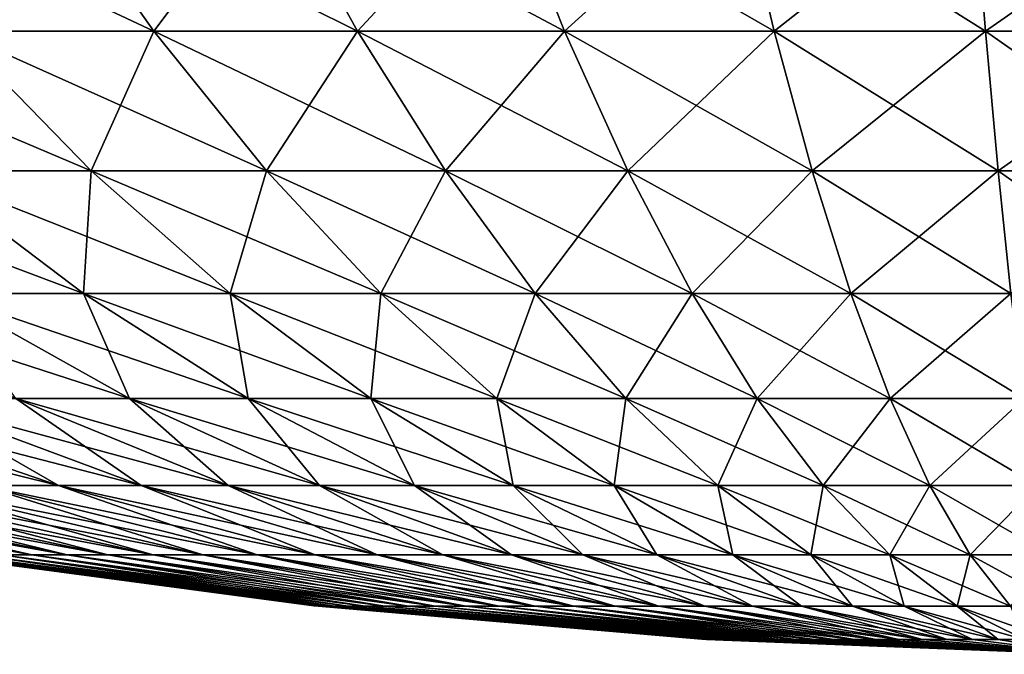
# Model space of a CAD drawing. Header units: millimetres. Extents: x -101 to 102, y -40 to 284.
# Tile 156 of 183: x -14 to -1, y 117 to 125. Entities that reach past the tile are written whole.
import ezdxf

# ---------------------------------------------------------------- set-up
doc = ezdxf.new("R2010")
doc.units = ezdxf.units.MM
doc.header["$LTSCALE"] = 65.185185
doc.layers.add('294', color=7, linetype='CONTINUOUS')
doc.layers.add('296', color=7, linetype='CONTINUOUS')

msp = doc.modelspace()

# ---------------------------------------------------------------- linework, layer by layer
at = {"layer": '294', "linetype": 'Continuous'}
for points in [[(-14.569, 125.232, 36.059), (-12.018, 125.232, 36.988), (-16.284, 127.238, 40.305), (-14.569, 125.232, 36.059)], [(-16.284, 127.238, 40.305), (-12.018, 125.232, 36.988), (-13.433, 127.238, 41.343), (-16.284, 127.238, 40.305)], [(-12.018, 125.232, 36.988), (-9.409, 125.232, 37.736), (-13.433, 127.238, 41.343), (-12.018, 125.232, 36.988)], [(-13.433, 127.238, 41.343), (-9.409, 125.232, 37.736), (-10.516, 127.238, 42.179), (-13.433, 127.238, 41.343)], [(-9.409, 125.232, 37.736), (-6.753, 125.232, 38.3), (-10.516, 127.238, 42.179), (-9.409, 125.232, 37.736)], [(-10.516, 127.238, 42.179), (-6.753, 125.232, 38.3), (-7.549, 127.238, 42.81), (-10.516, 127.238, 42.179)], [(-6.753, 125.232, 38.3), (-4.065, 125.232, 38.678), (-7.549, 127.238, 42.81), (-6.753, 125.232, 38.3)], [(-7.549, 127.238, 42.81), (-4.065, 125.232, 38.678), (-4.544, 127.238, 43.232), (-7.549, 127.238, 42.81)], [(-4.065, 125.232, 38.678), (-1.357, 125.232, 38.867), (-4.544, 127.238, 43.232), (-4.065, 125.232, 38.678)], [(-4.544, 127.238, 43.232), (-1.357, 125.232, 38.867), (-1.517, 127.238, 43.444), (-4.544, 127.238, 43.232)], [(-1.357, 125.232, 38.867), (1.357, 125.232, 38.867), (-1.517, 127.238, 43.444), (-1.357, 125.232, 38.867)], [(-1.517, 127.238, 43.444), (1.357, 125.232, 38.867), (1.517, 127.238, 43.444), (-1.517, 127.238, 43.444)], [(-15.002, 123.442, 30.759), (-12.82, 123.442, 31.731), (-17.049, 125.232, 34.955), (-15.002, 123.442, 30.759)], [(-17.049, 125.232, 34.955), (-12.82, 123.442, 31.731), (-14.569, 125.232, 36.059), (-17.049, 125.232, 34.955)], [(-12.82, 123.442, 31.731), (-10.575, 123.442, 32.548), (-14.569, 125.232, 36.059), (-12.82, 123.442, 31.731)], [(-14.569, 125.232, 36.059), (-10.575, 123.442, 32.548), (-12.018, 125.232, 36.988), (-14.569, 125.232, 36.059)], [(-10.575, 123.442, 32.548), (-8.279, 123.442, 33.206), (-12.018, 125.232, 36.988), (-10.575, 123.442, 32.548)], [(-12.018, 125.232, 36.988), (-8.279, 123.442, 33.206), (-9.409, 125.232, 37.736), (-12.018, 125.232, 36.988)], [(-8.279, 123.442, 33.206), (-5.943, 123.442, 33.703), (-9.409, 125.232, 37.736), (-8.279, 123.442, 33.206)], [(-9.409, 125.232, 37.736), (-5.943, 123.442, 33.703), (-6.753, 125.232, 38.3), (-9.409, 125.232, 37.736)], [(-5.943, 123.442, 33.703), (-3.577, 123.442, 34.035), (-6.753, 125.232, 38.3), (-5.943, 123.442, 33.703)], [(-6.753, 125.232, 38.3), (-3.577, 123.442, 34.035), (-4.065, 125.232, 38.678), (-6.753, 125.232, 38.3)], [(-3.577, 123.442, 34.035), (-1.194, 123.442, 34.202), (-4.065, 125.232, 38.678), (-3.577, 123.442, 34.035)], [(-4.065, 125.232, 38.678), (-1.194, 123.442, 34.202), (-1.357, 125.232, 38.867), (-4.065, 125.232, 38.678)], [(-1.194, 123.442, 34.202), (1.194, 123.442, 34.202), (-1.357, 125.232, 38.867), (-1.194, 123.442, 34.202)], [(-1.357, 125.232, 38.867), (1.194, 123.442, 34.202), (1.357, 125.232, 38.867), (-1.357, 125.232, 38.867)], [(-14.738, 121.873, 25.527), (-12.921, 121.873, 26.493), (-17.111, 123.442, 29.638), (-14.738, 121.873, 25.527)], [(-17.111, 123.442, 29.638), (-12.921, 121.873, 26.493), (-15.002, 123.442, 30.759), (-17.111, 123.442, 29.638)], [(-12.921, 121.873, 26.493), (-11.042, 121.873, 27.33), (-15.002, 123.442, 30.759), (-12.921, 121.873, 26.493)], [(-15.002, 123.442, 30.759), (-11.042, 121.873, 27.33), (-12.82, 123.442, 31.731), (-15.002, 123.442, 30.759)], [(-11.042, 121.873, 27.33), (-9.109, 121.873, 28.033), (-12.82, 123.442, 31.731), (-11.042, 121.873, 27.33)], [(-12.82, 123.442, 31.731), (-9.109, 121.873, 28.033), (-10.575, 123.442, 32.548), (-12.82, 123.442, 31.731)], [(-9.109, 121.873, 28.033), (-7.131, 121.873, 28.6), (-10.575, 123.442, 32.548), (-9.109, 121.873, 28.033)], [(-10.575, 123.442, 32.548), (-7.131, 121.873, 28.6), (-8.279, 123.442, 33.206), (-10.575, 123.442, 32.548)], [(-7.131, 121.873, 28.6), (-5.118, 121.873, 29.028), (-8.279, 123.442, 33.206), (-7.131, 121.873, 28.6)], [(-8.279, 123.442, 33.206), (-5.118, 121.873, 29.028), (-5.943, 123.442, 33.703), (-8.279, 123.442, 33.206)], [(-5.118, 121.873, 29.028), (-3.081, 121.873, 29.315), (-5.943, 123.442, 33.703), (-5.118, 121.873, 29.028)], [(-5.943, 123.442, 33.703), (-3.081, 121.873, 29.315), (-3.577, 123.442, 34.035), (-5.943, 123.442, 33.703)], [(-3.081, 121.873, 29.315), (-1.029, 121.873, 29.458), (-3.577, 123.442, 34.035), (-3.081, 121.873, 29.315)], [(-3.577, 123.442, 34.035), (-1.029, 121.873, 29.458), (-1.194, 123.442, 34.202), (-3.577, 123.442, 34.035)], [(-1.029, 121.873, 29.458), (1.029, 121.873, 29.458), (-1.194, 123.442, 34.202), (-1.029, 121.873, 29.458)], [(-1.194, 123.442, 34.202), (1.029, 121.873, 29.458), (1.194, 123.442, 34.202), (-1.194, 123.442, 34.202)], [(-13.79, 120.527, 20.445), (-12.33, 120.527, 21.357), (-16.483, 121.873, 24.437), (-13.79, 120.527, 20.445)], [(-16.483, 121.873, 24.437), (-12.33, 120.527, 21.357), (-14.738, 121.873, 25.527), (-16.483, 121.873, 24.437)], [(-12.33, 120.527, 21.357), (-10.811, 120.527, 22.165), (-14.738, 121.873, 25.527), (-12.33, 120.527, 21.357)], [(-14.738, 121.873, 25.527), (-10.811, 120.527, 22.165), (-12.921, 121.873, 26.493), (-14.738, 121.873, 25.527)], [(-10.811, 120.527, 22.165), (-9.238, 120.527, 22.865), (-12.921, 121.873, 26.493), (-10.811, 120.527, 22.165)], [(-12.921, 121.873, 26.493), (-9.238, 120.527, 22.865), (-11.042, 121.873, 27.33), (-12.921, 121.873, 26.493)], [(-9.238, 120.527, 22.865), (-7.621, 120.527, 23.454), (-11.042, 121.873, 27.33), (-9.238, 120.527, 22.865)], [(-11.042, 121.873, 27.33), (-7.621, 120.527, 23.454), (-9.109, 121.873, 28.033), (-11.042, 121.873, 27.33)], [(-7.621, 120.527, 23.454), (-5.966, 120.527, 23.928), (-9.109, 121.873, 28.033), (-7.621, 120.527, 23.454)], [(-9.109, 121.873, 28.033), (-5.966, 120.527, 23.928), (-7.131, 121.873, 28.6), (-9.109, 121.873, 28.033)], [(-5.966, 120.527, 23.928), (-4.282, 120.527, 24.286), (-7.131, 121.873, 28.6), (-5.966, 120.527, 23.928)], [(-7.131, 121.873, 28.6), (-4.282, 120.527, 24.286), (-5.118, 121.873, 29.028), (-7.131, 121.873, 28.6)], [(-4.282, 120.527, 24.286), (-2.578, 120.527, 24.526), (-5.118, 121.873, 29.028), (-4.282, 120.527, 24.286)], [(-5.118, 121.873, 29.028), (-2.578, 120.527, 24.526), (-3.081, 121.873, 29.315), (-5.118, 121.873, 29.028)], [(-2.578, 120.527, 24.526), (-0.861, 120.527, 24.646), (-3.081, 121.873, 29.315), (-2.578, 120.527, 24.526)], [(-3.081, 121.873, 29.315), (-0.861, 120.527, 24.646), (-1.029, 121.873, 29.458), (-3.081, 121.873, 29.315)], [(-14.234, 119.409, 13.746), (-13.241, 119.409, 14.705), (-17.74, 120.527, 17.131), (-14.234, 119.409, 13.746)], [(-17.74, 120.527, 17.131), (-13.241, 119.409, 14.705), (-16.501, 120.527, 18.327), (-17.74, 120.527, 17.131)], [(-13.241, 119.409, 14.705), (-12.183, 119.409, 15.593), (-16.501, 120.527, 18.327), (-13.241, 119.409, 14.705)], [(-16.501, 120.527, 18.327), (-12.183, 119.409, 15.593), (-15.183, 120.527, 19.433), (-16.501, 120.527, 18.327)], [(-12.183, 119.409, 15.593), (-11.065, 119.409, 16.405), (-15.183, 120.527, 19.433), (-12.183, 119.409, 15.593)], [(-15.183, 120.527, 19.433), (-11.065, 119.409, 16.405), (-13.79, 120.527, 20.445), (-15.183, 120.527, 19.433)], [(-11.065, 119.409, 16.405), (-9.894, 119.409, 17.137), (-13.79, 120.527, 20.445), (-11.065, 119.409, 16.405)], [(-13.79, 120.527, 20.445), (-9.894, 119.409, 17.137), (-12.33, 120.527, 21.357), (-13.79, 120.527, 20.445)], [(-9.894, 119.409, 17.137), (-8.675, 119.409, 17.785), (-12.33, 120.527, 21.357), (-9.894, 119.409, 17.137)], [(-12.33, 120.527, 21.357), (-8.675, 119.409, 17.785), (-10.811, 120.527, 22.165), (-12.33, 120.527, 21.357)], [(-8.675, 119.409, 17.785), (-7.413, 119.409, 18.347), (-10.811, 120.527, 22.165), (-8.675, 119.409, 17.785)], [(-10.811, 120.527, 22.165), (-7.413, 119.409, 18.347), (-9.238, 120.527, 22.865), (-10.811, 120.527, 22.165)], [(-7.413, 119.409, 18.347), (-6.115, 119.409, 18.82), (-9.238, 120.527, 22.865), (-7.413, 119.409, 18.347)], [(-9.238, 120.527, 22.865), (-6.115, 119.409, 18.82), (-7.621, 120.527, 23.454), (-9.238, 120.527, 22.865)], [(-6.115, 119.409, 18.82), (-4.787, 119.409, 19.2), (-7.621, 120.527, 23.454), (-6.115, 119.409, 18.82)], [(-7.621, 120.527, 23.454), (-4.787, 119.409, 19.2), (-5.966, 120.527, 23.928), (-7.621, 120.527, 23.454)], [(-4.787, 119.409, 19.2), (-3.436, 119.409, 19.488), (-5.966, 120.527, 23.928), (-4.787, 119.409, 19.2)], [(-5.966, 120.527, 23.928), (-3.436, 119.409, 19.488), (-4.282, 120.527, 24.286), (-5.966, 120.527, 23.928)], [(-3.436, 119.409, 19.488), (-2.068, 119.409, 19.68), (-4.282, 120.527, 24.286), (-3.436, 119.409, 19.488)], [(-4.282, 120.527, 24.286), (-2.068, 119.409, 19.68), (-2.578, 120.527, 24.526), (-4.282, 120.527, 24.286)], [(-2.068, 119.409, 19.68), (-0.691, 119.409, 19.776), (-2.578, 120.527, 24.526), (-2.068, 119.409, 19.68)], [(-2.578, 120.527, 24.526), (-0.691, 119.409, 19.776), (-0.861, 120.527, 24.646), (-2.578, 120.527, 24.526)], [(-13.972, 118.52, 5.085), (-13.583, 118.52, 6.048), (-18.595, 119.409, 6.768), (-13.972, 118.52, 5.085)], [(-18.595, 119.409, 6.768), (-13.583, 118.52, 6.048), (-18.077, 119.409, 8.049), (-18.595, 119.409, 6.768)], [(-13.583, 118.52, 6.048), (-13.128, 118.52, 6.98), (-18.077, 119.409, 8.049), (-13.583, 118.52, 6.048)], [(-18.077, 119.409, 8.049), (-13.128, 118.52, 6.98), (-17.472, 119.409, 9.29), (-18.077, 119.409, 8.049)], [(-13.128, 118.52, 6.98), (-12.609, 118.52, 7.879), (-17.472, 119.409, 9.29), (-13.128, 118.52, 6.98)], [(-17.472, 119.409, 9.29), (-12.609, 118.52, 7.879), (-16.781, 119.409, 10.486), (-17.472, 119.409, 9.29)], [(-12.609, 118.52, 7.879), (-12.029, 118.52, 8.739), (-16.781, 119.409, 10.486), (-12.609, 118.52, 7.879)], [(-16.781, 119.409, 10.486), (-12.029, 118.52, 8.739), (-16.009, 119.409, 11.631), (-16.781, 119.409, 10.486)], [(-12.029, 118.52, 8.739), (-11.39, 118.52, 9.557), (-16.009, 119.409, 11.631), (-12.029, 118.52, 8.739)], [(-16.009, 119.409, 11.631), (-11.39, 118.52, 9.557), (-15.159, 119.409, 12.72), (-16.009, 119.409, 11.631)], [(-11.39, 118.52, 9.557), (-10.695, 118.52, 10.328), (-15.159, 119.409, 12.72), (-11.39, 118.52, 9.557)], [(-15.159, 119.409, 12.72), (-10.695, 118.52, 10.328), (-14.234, 119.409, 13.746), (-15.159, 119.409, 12.72)], [(-10.695, 118.52, 10.328), (-9.949, 118.52, 11.049), (-14.234, 119.409, 13.746), (-10.695, 118.52, 10.328)], [(-14.234, 119.409, 13.746), (-9.949, 118.52, 11.049), (-13.241, 119.409, 14.705), (-14.234, 119.409, 13.746)], [(-9.949, 118.52, 11.049), (-9.154, 118.52, 11.716), (-13.241, 119.409, 14.705), (-9.949, 118.52, 11.049)], [(-13.241, 119.409, 14.705), (-9.154, 118.52, 11.716), (-12.183, 119.409, 15.593), (-13.241, 119.409, 14.705)], [(-9.154, 118.52, 11.716), (-8.314, 118.52, 12.326), (-12.183, 119.409, 15.593), (-9.154, 118.52, 11.716)], [(-12.183, 119.409, 15.593), (-8.314, 118.52, 12.326), (-11.065, 119.409, 16.405), (-12.183, 119.409, 15.593)], [(-8.314, 118.52, 12.326), (-7.434, 118.52, 12.876), (-11.065, 119.409, 16.405), (-8.314, 118.52, 12.326)], [(-11.065, 119.409, 16.405), (-7.434, 118.52, 12.876), (-9.894, 119.409, 17.137), (-11.065, 119.409, 16.405)], [(-7.434, 118.52, 12.876), (-6.518, 118.52, 13.364), (-9.894, 119.409, 17.137), (-7.434, 118.52, 12.876)], [(-9.894, 119.409, 17.137), (-6.518, 118.52, 13.364), (-8.675, 119.409, 17.785), (-9.894, 119.409, 17.137)], [(-6.518, 118.52, 13.364), (-5.57, 118.52, 13.786), (-8.675, 119.409, 17.785), (-6.518, 118.52, 13.364)], [(-8.675, 119.409, 17.785), (-5.57, 118.52, 13.786), (-7.413, 119.409, 18.347), (-8.675, 119.409, 17.785)], [(-5.57, 118.52, 13.786), (-4.595, 118.52, 14.141), (-7.413, 119.409, 18.347), (-5.57, 118.52, 13.786)], [(-7.413, 119.409, 18.347), (-4.595, 118.52, 14.141), (-6.115, 119.409, 18.82), (-7.413, 119.409, 18.347)], [(-4.595, 118.52, 14.141), (-3.597, 118.52, 14.427), (-6.115, 119.409, 18.82), (-4.595, 118.52, 14.141)], [(-6.115, 119.409, 18.82), (-3.597, 118.52, 14.427), (-4.787, 119.409, 19.2), (-6.115, 119.409, 18.82)], [(-3.597, 118.52, 14.427), (-2.582, 118.52, 14.642), (-4.787, 119.409, 19.2), (-3.597, 118.52, 14.427)], [(-4.787, 119.409, 19.2), (-2.582, 118.52, 14.642), (-3.436, 119.409, 19.488), (-4.787, 119.409, 19.2)], [(-2.582, 118.52, 14.642), (-1.554, 118.52, 14.787), (-3.436, 119.409, 19.488), (-2.582, 118.52, 14.642)], [(-3.436, 119.409, 19.488), (-1.554, 118.52, 14.787), (-2.068, 119.409, 19.68), (-3.436, 119.409, 19.488)], [(-1.554, 118.52, 14.787), (-0.519, 118.52, 14.859), (-2.068, 119.409, 19.68), (-1.554, 118.52, 14.787)], [(-2.068, 119.409, 19.68), (-0.519, 118.52, 14.859), (-0.691, 119.409, 19.776), (-2.068, 119.409, 19.68)], [(-9.967, 117.868), (-9.888, 117.862, 0.691), (-14.868, 118.52), (-9.967, 117.868)], [(-14.868, 118.52), (-9.888, 117.862, 0.691), (-14.832, 118.52, 1.037), (-14.868, 118.52)], [(-9.888, 117.862, 0.691), (-9.816, 117.862, 1.38), (-14.832, 118.52, 1.037), (-9.888, 117.862, 0.691)], [(-14.832, 118.52, 1.037), (-9.816, 117.862, 1.38), (-14.724, 118.52, 2.069), (-14.832, 118.52, 1.037)], [(-9.816, 117.862, 1.38), (-9.696, 117.862, 2.061), (-14.724, 118.52, 2.069), (-9.816, 117.862, 1.38)], [(-14.724, 118.52, 2.069), (-9.696, 117.862, 2.061), (-14.543, 118.52, 3.091), (-14.724, 118.52, 2.069)], [(-9.696, 117.862, 2.061), (-9.528, 117.862, 2.732), (-14.543, 118.52, 3.091), (-9.696, 117.862, 2.061)], [(-14.543, 118.52, 3.091), (-9.528, 117.862, 2.732), (-14.292, 118.52, 4.098), (-14.543, 118.52, 3.091)], [(-9.528, 117.862, 2.732), (-9.315, 117.862, 3.39), (-14.292, 118.52, 4.098), (-9.528, 117.862, 2.732)], [(-14.292, 118.52, 4.098), (-9.315, 117.862, 3.39), (-13.972, 118.52, 5.085), (-14.292, 118.52, 4.098)], [(-9.315, 117.862, 3.39), (-9.055, 117.862, 4.032), (-13.972, 118.52, 5.085), (-9.315, 117.862, 3.39)], [(-13.972, 118.52, 5.085), (-9.055, 117.862, 4.032), (-13.583, 118.52, 6.048), (-13.972, 118.52, 5.085)], [(-9.055, 117.862, 4.032), (-8.752, 117.862, 4.654), (-13.583, 118.52, 6.048), (-9.055, 117.862, 4.032)], [(-13.583, 118.52, 6.048), (-8.752, 117.862, 4.654), (-13.128, 118.52, 6.98), (-13.583, 118.52, 6.048)], [(-8.752, 117.862, 4.654), (-8.406, 117.862, 5.253), (-13.128, 118.52, 6.98), (-8.752, 117.862, 4.654)], [(-13.128, 118.52, 6.98), (-8.406, 117.862, 5.253), (-12.609, 118.52, 7.879), (-13.128, 118.52, 6.98)], [(-8.406, 117.862, 5.253), (-8.019, 117.862, 5.826), (-12.609, 118.52, 7.879), (-8.406, 117.862, 5.253)], [(-12.609, 118.52, 7.879), (-8.019, 117.862, 5.826), (-12.029, 118.52, 8.739), (-12.609, 118.52, 7.879)], [(-8.019, 117.862, 5.826), (-7.593, 117.862, 6.372), (-12.029, 118.52, 8.739), (-8.019, 117.862, 5.826)], [(-12.029, 118.52, 8.739), (-7.593, 117.862, 6.372), (-11.39, 118.52, 9.557), (-12.029, 118.52, 8.739)], [(-7.593, 117.862, 6.372), (-7.13, 117.862, 6.886), (-11.39, 118.52, 9.557), (-7.593, 117.862, 6.372)], [(-11.39, 118.52, 9.557), (-7.13, 117.862, 6.886), (-10.695, 118.52, 10.328), (-11.39, 118.52, 9.557)], [(-7.13, 117.862, 6.886), (-6.633, 117.862, 7.366), (-10.695, 118.52, 10.328), (-7.13, 117.862, 6.886)], [(-10.695, 118.52, 10.328), (-6.633, 117.862, 7.366), (-9.949, 118.52, 11.049), (-10.695, 118.52, 10.328)], [(-6.633, 117.862, 7.366), (-6.103, 117.862, 7.811), (-9.949, 118.52, 11.049), (-6.633, 117.862, 7.366)], [(-9.949, 118.52, 11.049), (-6.103, 117.862, 7.811), (-9.154, 118.52, 11.716), (-9.949, 118.52, 11.049)], [(-6.103, 117.862, 7.811), (-5.543, 117.862, 8.218), (-9.154, 118.52, 11.716), (-6.103, 117.862, 7.811)], [(-9.154, 118.52, 11.716), (-5.543, 117.862, 8.218), (-8.314, 118.52, 12.326), (-9.154, 118.52, 11.716)], [(-5.543, 117.862, 8.218), (-4.956, 117.862, 8.584), (-8.314, 118.52, 12.326), (-5.543, 117.862, 8.218)], [(-8.314, 118.52, 12.326), (-4.956, 117.862, 8.584), (-7.434, 118.52, 12.876), (-8.314, 118.52, 12.326)], [(-4.956, 117.862, 8.584), (-4.345, 117.862, 8.909), (-7.434, 118.52, 12.876), (-4.956, 117.862, 8.584)], [(-7.434, 118.52, 12.876), (-4.345, 117.862, 8.909), (-6.518, 118.52, 13.364), (-7.434, 118.52, 12.876)], [(-4.345, 117.862, 8.909), (-3.713, 117.862, 9.191), (-6.518, 118.52, 13.364), (-4.345, 117.862, 8.909)], [(-6.518, 118.52, 13.364), (-3.713, 117.862, 9.191), (-5.57, 118.52, 13.786), (-6.518, 118.52, 13.364)], [(-3.713, 117.862, 9.191), (-3.063, 117.862, 9.427), (-5.57, 118.52, 13.786), (-3.713, 117.862, 9.191)], [(-5.57, 118.52, 13.786), (-3.063, 117.862, 9.427), (-4.595, 118.52, 14.141), (-5.57, 118.52, 13.786)], [(-3.063, 117.862, 9.427), (-2.398, 117.862, 9.618), (-4.595, 118.52, 14.141), (-3.063, 117.862, 9.427)], [(-4.595, 118.52, 14.141), (-2.398, 117.862, 9.618), (-3.597, 118.52, 14.427), (-4.595, 118.52, 14.141)], [(-2.398, 117.862, 9.618), (-1.721, 117.862, 9.762), (-3.597, 118.52, 14.427), (-2.398, 117.862, 9.618)], [(-3.597, 118.52, 14.427), (-1.721, 117.862, 9.762), (-2.582, 118.52, 14.642), (-3.597, 118.52, 14.427)], [(-1.721, 117.862, 9.762), (-1.036, 117.862, 9.858), (-2.582, 118.52, 14.642), (-1.721, 117.862, 9.762)], [(-2.582, 118.52, 14.642), (-1.036, 117.862, 9.858), (-1.554, 118.52, 14.787), (-2.582, 118.52, 14.642)], [(-1.036, 117.862, 9.858), (-0.346, 117.862, 9.906), (-1.554, 118.52, 14.787), (-1.036, 117.862, 9.858)], [(-1.554, 118.52, 14.787), (-0.346, 117.862, 9.906), (-0.519, 118.52, 14.859), (-1.554, 118.52, 14.787)], [(-9.912, 117.862), (-9.888, 117.862, 0.691), (-9.967, 117.868), (-9.912, 117.862)], [(-4.991, 117.441), (-4.919, 117.437, 0.344), (-9.912, 117.862), (-4.991, 117.441)], [(-9.912, 117.862), (-4.919, 117.437, 0.344), (-9.888, 117.862, 0.691), (-9.912, 117.862)], [(-4.919, 117.437, 0.344), (-4.883, 117.437, 0.686), (-9.888, 117.862, 0.691), (-4.919, 117.437, 0.344)], [(-9.888, 117.862, 0.691), (-4.883, 117.437, 0.686), (-9.816, 117.862, 1.38), (-9.888, 117.862, 0.691)], [(-4.883, 117.437, 0.686), (-4.823, 117.437, 1.025), (-9.816, 117.862, 1.38), (-4.883, 117.437, 0.686)], [(-9.816, 117.862, 1.38), (-4.823, 117.437, 1.025), (-9.696, 117.862, 2.061), (-9.816, 117.862, 1.38)], [(-4.823, 117.437, 1.025), (-4.74, 117.437, 1.359), (-9.696, 117.862, 2.061), (-4.823, 117.437, 1.025)], [(-9.696, 117.862, 2.061), (-4.74, 117.437, 1.359), (-9.528, 117.862, 2.732), (-9.696, 117.862, 2.061)], [(-4.74, 117.437, 1.359), (-4.634, 117.437, 1.686), (-9.528, 117.862, 2.732), (-4.74, 117.437, 1.359)], [(-9.528, 117.862, 2.732), (-4.634, 117.437, 1.686), (-9.315, 117.862, 3.39), (-9.528, 117.862, 2.732)], [(-4.634, 117.437, 1.686), (-4.505, 117.437, 2.006), (-9.315, 117.862, 3.39), (-4.634, 117.437, 1.686)], [(-9.315, 117.862, 3.39), (-4.505, 117.437, 2.006), (-9.055, 117.862, 4.032), (-9.315, 117.862, 3.39)], [(-4.505, 117.437, 2.006), (-4.354, 117.437, 2.315), (-9.055, 117.862, 4.032), (-4.505, 117.437, 2.006)], [(-9.055, 117.862, 4.032), (-4.354, 117.437, 2.315), (-8.752, 117.862, 4.654), (-9.055, 117.862, 4.032)], [(-4.354, 117.437, 2.315), (-4.182, 117.437, 2.613), (-8.752, 117.862, 4.654), (-4.354, 117.437, 2.315)], [(-8.752, 117.862, 4.654), (-4.182, 117.437, 2.613), (-8.406, 117.862, 5.253), (-8.752, 117.862, 4.654)], [(-4.182, 117.437, 2.613), (-3.989, 117.437, 2.898), (-8.406, 117.862, 5.253), (-4.182, 117.437, 2.613)], [(-8.406, 117.862, 5.253), (-3.989, 117.437, 2.898), (-8.019, 117.862, 5.826), (-8.406, 117.862, 5.253)], [(-3.989, 117.437, 2.898), (-3.777, 117.437, 3.17), (-8.019, 117.862, 5.826), (-3.989, 117.437, 2.898)], [(-8.019, 117.862, 5.826), (-3.777, 117.437, 3.17), (-7.593, 117.862, 6.372), (-8.019, 117.862, 5.826)], [(-3.777, 117.437, 3.17), (-3.547, 117.437, 3.425), (-7.593, 117.862, 6.372), (-3.777, 117.437, 3.17)], [(-7.593, 117.862, 6.372), (-3.547, 117.437, 3.425), (-7.13, 117.862, 6.886), (-7.593, 117.862, 6.372)], [(-3.547, 117.437, 3.425), (-3.299, 117.437, 3.664), (-7.13, 117.862, 6.886), (-3.547, 117.437, 3.425)], [(-7.13, 117.862, 6.886), (-3.299, 117.437, 3.664), (-6.633, 117.862, 7.366), (-7.13, 117.862, 6.886)], [(-3.299, 117.437, 3.664), (-3.036, 117.437, 3.886), (-6.633, 117.862, 7.366), (-3.299, 117.437, 3.664)], [(-6.633, 117.862, 7.366), (-3.036, 117.437, 3.886), (-6.103, 117.862, 7.811), (-6.633, 117.862, 7.366)], [(-3.036, 117.437, 3.886), (-2.757, 117.437, 4.088), (-6.103, 117.862, 7.811), (-3.036, 117.437, 3.886)], [(-6.103, 117.862, 7.811), (-2.757, 117.437, 4.088), (-5.543, 117.862, 8.218), (-6.103, 117.862, 7.811)], [(-2.757, 117.437, 4.088), (-2.465, 117.437, 4.27), (-5.543, 117.862, 8.218), (-2.757, 117.437, 4.088)], [(-5.543, 117.862, 8.218), (-2.465, 117.437, 4.27), (-4.956, 117.862, 8.584), (-5.543, 117.862, 8.218)], [(-2.465, 117.437, 4.27), (-2.162, 117.437, 4.432), (-4.956, 117.862, 8.584), (-2.465, 117.437, 4.27)], [(-4.956, 117.862, 8.584), (-2.162, 117.437, 4.432), (-4.345, 117.862, 8.909), (-4.956, 117.862, 8.584)], [(-2.162, 117.437, 4.432), (-1.847, 117.437, 4.572), (-4.345, 117.862, 8.909), (-2.162, 117.437, 4.432)], [(-4.345, 117.862, 8.909), (-1.847, 117.437, 4.572), (-3.713, 117.862, 9.191), (-4.345, 117.862, 8.909)], [(-1.847, 117.437, 4.572), (-1.524, 117.437, 4.69), (-3.713, 117.862, 9.191), (-1.847, 117.437, 4.572)], [(-3.713, 117.862, 9.191), (-1.524, 117.437, 4.69), (-3.063, 117.862, 9.427), (-3.713, 117.862, 9.191)], [(-1.524, 117.437, 4.69), (-1.193, 117.437, 4.784), (-3.063, 117.862, 9.427), (-1.524, 117.437, 4.69)], [(-3.063, 117.862, 9.427), (-1.193, 117.437, 4.784), (-2.398, 117.862, 9.618), (-3.063, 117.862, 9.427)], [(-1.193, 117.437, 4.784), (-0.856, 117.437, 4.856), (-2.398, 117.862, 9.618), (-1.193, 117.437, 4.784)], [(-2.398, 117.862, 9.618), (-0.856, 117.437, 4.856), (-1.721, 117.862, 9.762), (-2.398, 117.862, 9.618)], [(-0.856, 117.437, 4.856), (-0.515, 117.437, 4.904), (-1.721, 117.862, 9.762), (-0.856, 117.437, 4.856)], [(-1.721, 117.862, 9.762), (-0.515, 117.437, 4.904), (-1.036, 117.862, 9.858), (-1.721, 117.862, 9.762)], [(-4.931, 117.437), (-4.919, 117.437, 0.344), (-4.991, 117.441), (-4.931, 117.437)], [(-4.931, 117.437), (0, 117.246), (-4.919, 117.437, 0.344), (-4.931, 117.437)], [(-4.919, 117.437, 0.344), (0, 117.246), (-4.883, 117.437, 0.686), (-4.919, 117.437, 0.344)], [(-4.883, 117.437, 0.686), (0, 117.246), (-4.823, 117.437, 1.025), (-4.883, 117.437, 0.686)], [(-4.823, 117.437, 1.025), (0, 117.246), (-4.74, 117.437, 1.359), (-4.823, 117.437, 1.025)], [(-4.74, 117.437, 1.359), (0, 117.246), (-4.634, 117.437, 1.686), (-4.74, 117.437, 1.359)], [(-4.634, 117.437, 1.686), (0, 117.246), (-4.505, 117.437, 2.006), (-4.634, 117.437, 1.686)], [(-4.505, 117.437, 2.006), (0, 117.246), (-4.354, 117.437, 2.315), (-4.505, 117.437, 2.006)], [(-4.354, 117.437, 2.315), (0, 117.246), (-4.182, 117.437, 2.613), (-4.354, 117.437, 2.315)], [(-4.182, 117.437, 2.613), (0, 117.246), (-3.989, 117.437, 2.898), (-4.182, 117.437, 2.613)], [(-3.989, 117.437, 2.898), (0, 117.246), (-3.777, 117.437, 3.17), (-3.989, 117.437, 2.898)], [(-3.777, 117.437, 3.17), (0, 117.246), (-3.547, 117.437, 3.425), (-3.777, 117.437, 3.17)], [(-3.547, 117.437, 3.425), (0, 117.246), (-3.299, 117.437, 3.664), (-3.547, 117.437, 3.425)], [(-3.299, 117.437, 3.664), (0, 117.246), (-3.036, 117.437, 3.886), (-3.299, 117.437, 3.664)], [(-3.036, 117.437, 3.886), (0, 117.246), (-2.757, 117.437, 4.088), (-3.036, 117.437, 3.886)], [(-2.757, 117.437, 4.088), (0, 117.246), (-2.465, 117.437, 4.27), (-2.757, 117.437, 4.088)], [(-2.465, 117.437, 4.27), (0, 117.246), (-2.162, 117.437, 4.432), (-2.465, 117.437, 4.27)], [(-2.162, 117.437, 4.432), (0, 117.246), (-1.847, 117.437, 4.572), (-2.162, 117.437, 4.432)], [(-1.847, 117.437, 4.572), (0, 117.246), (-1.524, 117.437, 4.69), (-1.847, 117.437, 4.572)], [(-1.524, 117.437, 4.69), (0, 117.246), (-1.193, 117.437, 4.784), (-1.524, 117.437, 4.69)], [(-1.193, 117.437, 4.784), (0, 117.246), (-0.856, 117.437, 4.856), (-1.193, 117.437, 4.784)]]:
    msp.add_3dface(points, dxfattribs=at)
at = {"layer": '296', "linetype": 'Continuous'}
for points in [[(-13.433, 127.238, -41.343), (-14.569, 125.232, -36.059), (-16.284, 127.238, -40.305), (-13.433, 127.238, -41.343)], [(-12.018, 125.232, -36.988), (-14.569, 125.232, -36.059), (-13.433, 127.238, -41.343), (-12.018, 125.232, -36.988)], [(-10.516, 127.238, -42.179), (-12.018, 125.232, -36.988), (-13.433, 127.238, -41.343), (-10.516, 127.238, -42.179)], [(-9.409, 125.232, -37.736), (-12.018, 125.232, -36.988), (-10.516, 127.238, -42.179), (-9.409, 125.232, -37.736)], [(-7.549, 127.238, -42.81), (-9.409, 125.232, -37.736), (-10.516, 127.238, -42.179), (-7.549, 127.238, -42.81)], [(-6.753, 125.232, -38.3), (-9.409, 125.232, -37.736), (-7.549, 127.238, -42.81), (-6.753, 125.232, -38.3)], [(-4.544, 127.238, -43.232), (-6.753, 125.232, -38.3), (-7.549, 127.238, -42.81), (-4.544, 127.238, -43.232)], [(-4.065, 125.232, -38.678), (-6.753, 125.232, -38.3), (-4.544, 127.238, -43.232), (-4.065, 125.232, -38.678)], [(-1.517, 127.238, -43.444), (-4.065, 125.232, -38.678), (-4.544, 127.238, -43.232), (-1.517, 127.238, -43.444)], [(-1.357, 125.232, -38.867), (-4.065, 125.232, -38.678), (-1.517, 127.238, -43.444), (-1.357, 125.232, -38.867)], [(1.517, 127.238, -43.444), (-1.357, 125.232, -38.867), (-1.517, 127.238, -43.444), (1.517, 127.238, -43.444)], [(1.357, 125.232, -38.867), (-1.357, 125.232, -38.867), (1.517, 127.238, -43.444), (1.357, 125.232, -38.867)], [(-12.82, 123.442, -31.731), (-15.002, 123.442, -30.759), (-14.569, 125.232, -36.059), (-12.82, 123.442, -31.731)], [(-12.018, 125.232, -36.988), (-12.82, 123.442, -31.731), (-14.569, 125.232, -36.059), (-12.018, 125.232, -36.988)], [(-10.575, 123.442, -32.548), (-12.82, 123.442, -31.731), (-12.018, 125.232, -36.988), (-10.575, 123.442, -32.548)], [(-9.409, 125.232, -37.736), (-10.575, 123.442, -32.548), (-12.018, 125.232, -36.988), (-9.409, 125.232, -37.736)], [(-8.279, 123.442, -33.206), (-10.575, 123.442, -32.548), (-9.409, 125.232, -37.736), (-8.279, 123.442, -33.206)], [(-6.753, 125.232, -38.3), (-8.279, 123.442, -33.206), (-9.409, 125.232, -37.736), (-6.753, 125.232, -38.3)], [(-5.943, 123.442, -33.703), (-8.279, 123.442, -33.206), (-6.753, 125.232, -38.3), (-5.943, 123.442, -33.703)], [(-4.065, 125.232, -38.678), (-5.943, 123.442, -33.703), (-6.753, 125.232, -38.3), (-4.065, 125.232, -38.678)], [(-3.577, 123.442, -34.035), (-5.943, 123.442, -33.703), (-4.065, 125.232, -38.678), (-3.577, 123.442, -34.035)], [(-1.357, 125.232, -38.867), (-3.577, 123.442, -34.035), (-4.065, 125.232, -38.678), (-1.357, 125.232, -38.867)], [(-1.194, 123.442, -34.202), (-3.577, 123.442, -34.035), (-1.357, 125.232, -38.867), (-1.194, 123.442, -34.202)], [(1.357, 125.232, -38.867), (-1.194, 123.442, -34.202), (-1.357, 125.232, -38.867), (1.357, 125.232, -38.867)], [(1.194, 123.442, -34.202), (-1.194, 123.442, -34.202), (1.357, 125.232, -38.867), (1.194, 123.442, -34.202)], [(-12.921, 121.873, -26.493), (-14.738, 121.873, -25.527), (-15.002, 123.442, -30.759), (-12.921, 121.873, -26.493)], [(-12.82, 123.442, -31.731), (-12.921, 121.873, -26.493), (-15.002, 123.442, -30.759), (-12.82, 123.442, -31.731)], [(-11.042, 121.873, -27.33), (-12.921, 121.873, -26.493), (-12.82, 123.442, -31.731), (-11.042, 121.873, -27.33)], [(-10.575, 123.442, -32.548), (-11.042, 121.873, -27.33), (-12.82, 123.442, -31.731), (-10.575, 123.442, -32.548)], [(-9.109, 121.873, -28.033), (-11.042, 121.873, -27.33), (-10.575, 123.442, -32.548), (-9.109, 121.873, -28.033)], [(-8.279, 123.442, -33.206), (-9.109, 121.873, -28.033), (-10.575, 123.442, -32.548), (-8.279, 123.442, -33.206)], [(-7.131, 121.873, -28.6), (-9.109, 121.873, -28.033), (-8.279, 123.442, -33.206), (-7.131, 121.873, -28.6)], [(-5.943, 123.442, -33.703), (-7.131, 121.873, -28.6), (-8.279, 123.442, -33.206), (-5.943, 123.442, -33.703)], [(-5.118, 121.873, -29.028), (-7.131, 121.873, -28.6), (-5.943, 123.442, -33.703), (-5.118, 121.873, -29.028)], [(-3.577, 123.442, -34.035), (-5.118, 121.873, -29.028), (-5.943, 123.442, -33.703), (-3.577, 123.442, -34.035)], [(-3.081, 121.873, -29.315), (-5.118, 121.873, -29.028), (-3.577, 123.442, -34.035), (-3.081, 121.873, -29.315)], [(-1.194, 123.442, -34.202), (-3.081, 121.873, -29.315), (-3.577, 123.442, -34.035), (-1.194, 123.442, -34.202)], [(-1.029, 121.873, -29.458), (-3.081, 121.873, -29.315), (-1.194, 123.442, -34.202), (-1.029, 121.873, -29.458)], [(1.194, 123.442, -34.202), (-1.029, 121.873, -29.458), (-1.194, 123.442, -34.202), (1.194, 123.442, -34.202)], [(-12.33, 120.527, -21.357), (-13.79, 120.527, -20.445), (-14.738, 121.873, -25.527), (-12.33, 120.527, -21.357)], [(-12.921, 121.873, -26.493), (-12.33, 120.527, -21.357), (-14.738, 121.873, -25.527), (-12.921, 121.873, -26.493)], [(-10.811, 120.527, -22.165), (-12.33, 120.527, -21.357), (-12.921, 121.873, -26.493), (-10.811, 120.527, -22.165)], [(-11.042, 121.873, -27.33), (-10.811, 120.527, -22.165), (-12.921, 121.873, -26.493), (-11.042, 121.873, -27.33)], [(-9.238, 120.527, -22.865), (-10.811, 120.527, -22.165), (-11.042, 121.873, -27.33), (-9.238, 120.527, -22.865)], [(-9.109, 121.873, -28.033), (-9.238, 120.527, -22.865), (-11.042, 121.873, -27.33), (-9.109, 121.873, -28.033)], [(-7.621, 120.527, -23.454), (-9.238, 120.527, -22.865), (-9.109, 121.873, -28.033), (-7.621, 120.527, -23.454)], [(-7.131, 121.873, -28.6), (-7.621, 120.527, -23.454), (-9.109, 121.873, -28.033), (-7.131, 121.873, -28.6)], [(-5.966, 120.527, -23.928), (-7.621, 120.527, -23.454), (-7.131, 121.873, -28.6), (-5.966, 120.527, -23.928)], [(-5.118, 121.873, -29.028), (-5.966, 120.527, -23.928), (-7.131, 121.873, -28.6), (-5.118, 121.873, -29.028)], [(-4.282, 120.527, -24.286), (-5.966, 120.527, -23.928), (-5.118, 121.873, -29.028), (-4.282, 120.527, -24.286)], [(-3.081, 121.873, -29.315), (-4.282, 120.527, -24.286), (-5.118, 121.873, -29.028), (-3.081, 121.873, -29.315)], [(-2.578, 120.527, -24.526), (-4.282, 120.527, -24.286), (-3.081, 121.873, -29.315), (-2.578, 120.527, -24.526)], [(-1.029, 121.873, -29.458), (-2.578, 120.527, -24.526), (-3.081, 121.873, -29.315), (-1.029, 121.873, -29.458)], [(-0.861, 120.527, -24.646), (-2.578, 120.527, -24.526), (-1.029, 121.873, -29.458), (-0.861, 120.527, -24.646)], [(-13.241, 119.409, -14.705), (-14.234, 119.409, -13.746), (-16.501, 120.527, -18.327), (-13.241, 119.409, -14.705)], [(-15.183, 120.527, -19.433), (-13.241, 119.409, -14.705), (-16.501, 120.527, -18.327), (-15.183, 120.527, -19.433)], [(-12.183, 119.409, -15.593), (-13.241, 119.409, -14.705), (-15.183, 120.527, -19.433), (-12.183, 119.409, -15.593)], [(-13.79, 120.527, -20.445), (-12.183, 119.409, -15.593), (-15.183, 120.527, -19.433), (-13.79, 120.527, -20.445)], [(-11.065, 119.409, -16.405), (-12.183, 119.409, -15.593), (-13.79, 120.527, -20.445), (-11.065, 119.409, -16.405)], [(-12.33, 120.527, -21.357), (-11.065, 119.409, -16.405), (-13.79, 120.527, -20.445), (-12.33, 120.527, -21.357)], [(-9.894, 119.409, -17.137), (-11.065, 119.409, -16.405), (-12.33, 120.527, -21.357), (-9.894, 119.409, -17.137)], [(-10.811, 120.527, -22.165), (-9.894, 119.409, -17.137), (-12.33, 120.527, -21.357), (-10.811, 120.527, -22.165)], [(-8.675, 119.409, -17.785), (-9.894, 119.409, -17.137), (-10.811, 120.527, -22.165), (-8.675, 119.409, -17.785)], [(-9.238, 120.527, -22.865), (-8.675, 119.409, -17.785), (-10.811, 120.527, -22.165), (-9.238, 120.527, -22.865)], [(-7.413, 119.409, -18.347), (-8.675, 119.409, -17.785), (-9.238, 120.527, -22.865), (-7.413, 119.409, -18.347)], [(-7.621, 120.527, -23.454), (-7.413, 119.409, -18.347), (-9.238, 120.527, -22.865), (-7.621, 120.527, -23.454)], [(-6.115, 119.409, -18.82), (-7.413, 119.409, -18.347), (-7.621, 120.527, -23.454), (-6.115, 119.409, -18.82)], [(-5.966, 120.527, -23.928), (-6.115, 119.409, -18.82), (-7.621, 120.527, -23.454), (-5.966, 120.527, -23.928)], [(-4.787, 119.409, -19.2), (-6.115, 119.409, -18.82), (-5.966, 120.527, -23.928), (-4.787, 119.409, -19.2)], [(-4.282, 120.527, -24.286), (-4.787, 119.409, -19.2), (-5.966, 120.527, -23.928), (-4.282, 120.527, -24.286)], [(-3.436, 119.409, -19.488), (-4.787, 119.409, -19.2), (-4.282, 120.527, -24.286), (-3.436, 119.409, -19.488)], [(-2.578, 120.527, -24.526), (-3.436, 119.409, -19.488), (-4.282, 120.527, -24.286), (-2.578, 120.527, -24.526)], [(-2.068, 119.409, -19.68), (-3.436, 119.409, -19.488), (-2.578, 120.527, -24.526), (-2.068, 119.409, -19.68)], [(-0.861, 120.527, -24.646), (-2.068, 119.409, -19.68), (-2.578, 120.527, -24.526), (-0.861, 120.527, -24.646)], [(-0.691, 119.409, -19.776), (-2.068, 119.409, -19.68), (-0.861, 120.527, -24.646), (-0.691, 119.409, -19.776)], [(-13.583, 118.52, -6.048), (-13.972, 118.52, -5.085), (-18.077, 119.409, -8.049), (-13.583, 118.52, -6.048)], [(-17.472, 119.409, -9.29), (-13.583, 118.52, -6.048), (-18.077, 119.409, -8.049), (-17.472, 119.409, -9.29)], [(-13.128, 118.52, -6.98), (-13.583, 118.52, -6.048), (-17.472, 119.409, -9.29), (-13.128, 118.52, -6.98)], [(-16.781, 119.409, -10.486), (-13.128, 118.52, -6.98), (-17.472, 119.409, -9.29), (-16.781, 119.409, -10.486)], [(-12.609, 118.52, -7.879), (-13.128, 118.52, -6.98), (-16.781, 119.409, -10.486), (-12.609, 118.52, -7.879)], [(-16.009, 119.409, -11.631), (-12.609, 118.52, -7.879), (-16.781, 119.409, -10.486), (-16.009, 119.409, -11.631)], [(-12.029, 118.52, -8.739), (-12.609, 118.52, -7.879), (-16.009, 119.409, -11.631), (-12.029, 118.52, -8.739)], [(-15.159, 119.409, -12.72), (-12.029, 118.52, -8.739), (-16.009, 119.409, -11.631), (-15.159, 119.409, -12.72)], [(-11.39, 118.52, -9.557), (-12.029, 118.52, -8.739), (-15.159, 119.409, -12.72), (-11.39, 118.52, -9.557)], [(-14.234, 119.409, -13.746), (-11.39, 118.52, -9.557), (-15.159, 119.409, -12.72), (-14.234, 119.409, -13.746)], [(-10.695, 118.52, -10.328), (-11.39, 118.52, -9.557), (-14.234, 119.409, -13.746), (-10.695, 118.52, -10.328)], [(-13.241, 119.409, -14.705), (-10.695, 118.52, -10.328), (-14.234, 119.409, -13.746), (-13.241, 119.409, -14.705)], [(-9.949, 118.52, -11.049), (-10.695, 118.52, -10.328), (-13.241, 119.409, -14.705), (-9.949, 118.52, -11.049)], [(-12.183, 119.409, -15.593), (-9.949, 118.52, -11.049), (-13.241, 119.409, -14.705), (-12.183, 119.409, -15.593)], [(-9.154, 118.52, -11.716), (-9.949, 118.52, -11.049), (-12.183, 119.409, -15.593), (-9.154, 118.52, -11.716)], [(-11.065, 119.409, -16.405), (-9.154, 118.52, -11.716), (-12.183, 119.409, -15.593), (-11.065, 119.409, -16.405)], [(-8.314, 118.52, -12.326), (-9.154, 118.52, -11.716), (-11.065, 119.409, -16.405), (-8.314, 118.52, -12.326)], [(-9.894, 119.409, -17.137), (-8.314, 118.52, -12.326), (-11.065, 119.409, -16.405), (-9.894, 119.409, -17.137)], [(-7.434, 118.52, -12.876), (-8.314, 118.52, -12.326), (-9.894, 119.409, -17.137), (-7.434, 118.52, -12.876)], [(-8.675, 119.409, -17.785), (-7.434, 118.52, -12.876), (-9.894, 119.409, -17.137), (-8.675, 119.409, -17.785)], [(-6.518, 118.52, -13.364), (-7.434, 118.52, -12.876), (-8.675, 119.409, -17.785), (-6.518, 118.52, -13.364)], [(-7.413, 119.409, -18.347), (-6.518, 118.52, -13.364), (-8.675, 119.409, -17.785), (-7.413, 119.409, -18.347)], [(-5.57, 118.52, -13.786), (-6.518, 118.52, -13.364), (-7.413, 119.409, -18.347), (-5.57, 118.52, -13.786)], [(-6.115, 119.409, -18.82), (-5.57, 118.52, -13.786), (-7.413, 119.409, -18.347), (-6.115, 119.409, -18.82)], [(-4.595, 118.52, -14.141), (-5.57, 118.52, -13.786), (-6.115, 119.409, -18.82), (-4.595, 118.52, -14.141)], [(-4.787, 119.409, -19.2), (-4.595, 118.52, -14.141), (-6.115, 119.409, -18.82), (-4.787, 119.409, -19.2)], [(-3.597, 118.52, -14.427), (-4.595, 118.52, -14.141), (-4.787, 119.409, -19.2), (-3.597, 118.52, -14.427)], [(-3.436, 119.409, -19.488), (-3.597, 118.52, -14.427), (-4.787, 119.409, -19.2), (-3.436, 119.409, -19.488)], [(-2.582, 118.52, -14.642), (-3.597, 118.52, -14.427), (-3.436, 119.409, -19.488), (-2.582, 118.52, -14.642)], [(-2.068, 119.409, -19.68), (-2.582, 118.52, -14.642), (-3.436, 119.409, -19.488), (-2.068, 119.409, -19.68)], [(-1.554, 118.52, -14.787), (-2.582, 118.52, -14.642), (-2.068, 119.409, -19.68), (-1.554, 118.52, -14.787)], [(-0.691, 119.409, -19.776), (-1.554, 118.52, -14.787), (-2.068, 119.409, -19.68), (-0.691, 119.409, -19.776)], [(-0.519, 118.52, -14.859), (-1.554, 118.52, -14.787), (-0.691, 119.409, -19.776), (-0.519, 118.52, -14.859)], [(-9.967, 117.868), (-14.868, 118.52), (-14.832, 118.52, -1.037), (-9.967, 117.868)], [(-9.912, 117.862), (-9.967, 117.868), (-14.832, 118.52, -1.037), (-9.912, 117.862)], [(-9.888, 117.862, -0.691), (-9.912, 117.862), (-14.832, 118.52, -1.037), (-9.888, 117.862, -0.691)], [(-14.724, 118.52, -2.069), (-9.888, 117.862, -0.691), (-14.832, 118.52, -1.037), (-14.724, 118.52, -2.069)], [(-9.816, 117.862, -1.38), (-9.888, 117.862, -0.691), (-14.724, 118.52, -2.069), (-9.816, 117.862, -1.38)], [(-14.543, 118.52, -3.091), (-9.816, 117.862, -1.38), (-14.724, 118.52, -2.069), (-14.543, 118.52, -3.091)], [(-9.696, 117.862, -2.061), (-9.816, 117.862, -1.38), (-14.543, 118.52, -3.091), (-9.696, 117.862, -2.061)], [(-14.292, 118.52, -4.098), (-9.696, 117.862, -2.061), (-14.543, 118.52, -3.091), (-14.292, 118.52, -4.098)], [(-9.528, 117.862, -2.732), (-9.696, 117.862, -2.061), (-14.292, 118.52, -4.098), (-9.528, 117.862, -2.732)], [(-13.972, 118.52, -5.085), (-9.528, 117.862, -2.732), (-14.292, 118.52, -4.098), (-13.972, 118.52, -5.085)], [(-9.315, 117.862, -3.39), (-9.528, 117.862, -2.732), (-13.972, 118.52, -5.085), (-9.315, 117.862, -3.39)], [(-13.583, 118.52, -6.048), (-9.315, 117.862, -3.39), (-13.972, 118.52, -5.085), (-13.583, 118.52, -6.048)], [(-9.055, 117.862, -4.032), (-9.315, 117.862, -3.39), (-13.583, 118.52, -6.048), (-9.055, 117.862, -4.032)], [(-13.128, 118.52, -6.98), (-9.055, 117.862, -4.032), (-13.583, 118.52, -6.048), (-13.128, 118.52, -6.98)], [(-8.752, 117.862, -4.654), (-9.055, 117.862, -4.032), (-13.128, 118.52, -6.98), (-8.752, 117.862, -4.654)], [(-12.609, 118.52, -7.879), (-8.752, 117.862, -4.654), (-13.128, 118.52, -6.98), (-12.609, 118.52, -7.879)], [(-8.406, 117.862, -5.253), (-8.752, 117.862, -4.654), (-12.609, 118.52, -7.879), (-8.406, 117.862, -5.253)], [(-12.029, 118.52, -8.739), (-8.406, 117.862, -5.253), (-12.609, 118.52, -7.879), (-12.029, 118.52, -8.739)], [(-8.019, 117.862, -5.826), (-8.406, 117.862, -5.253), (-12.029, 118.52, -8.739), (-8.019, 117.862, -5.826)], [(-11.39, 118.52, -9.557), (-8.019, 117.862, -5.826), (-12.029, 118.52, -8.739), (-11.39, 118.52, -9.557)], [(-7.593, 117.862, -6.372), (-8.019, 117.862, -5.826), (-11.39, 118.52, -9.557), (-7.593, 117.862, -6.372)], [(-10.695, 118.52, -10.328), (-7.593, 117.862, -6.372), (-11.39, 118.52, -9.557), (-10.695, 118.52, -10.328)], [(-7.13, 117.862, -6.886), (-7.593, 117.862, -6.372), (-10.695, 118.52, -10.328), (-7.13, 117.862, -6.886)], [(-9.949, 118.52, -11.049), (-7.13, 117.862, -6.886), (-10.695, 118.52, -10.328), (-9.949, 118.52, -11.049)], [(-6.633, 117.862, -7.366), (-7.13, 117.862, -6.886), (-9.949, 118.52, -11.049), (-6.633, 117.862, -7.366)], [(-9.154, 118.52, -11.716), (-6.633, 117.862, -7.366), (-9.949, 118.52, -11.049), (-9.154, 118.52, -11.716)], [(-6.103, 117.862, -7.811), (-6.633, 117.862, -7.366), (-9.154, 118.52, -11.716), (-6.103, 117.862, -7.811)], [(-8.314, 118.52, -12.326), (-6.103, 117.862, -7.811), (-9.154, 118.52, -11.716), (-8.314, 118.52, -12.326)], [(-5.543, 117.862, -8.218), (-6.103, 117.862, -7.811), (-8.314, 118.52, -12.326), (-5.543, 117.862, -8.218)], [(-7.434, 118.52, -12.876), (-5.543, 117.862, -8.218), (-8.314, 118.52, -12.326), (-7.434, 118.52, -12.876)], [(-4.956, 117.862, -8.584), (-5.543, 117.862, -8.218), (-7.434, 118.52, -12.876), (-4.956, 117.862, -8.584)], [(-6.518, 118.52, -13.364), (-4.956, 117.862, -8.584), (-7.434, 118.52, -12.876), (-6.518, 118.52, -13.364)], [(-4.345, 117.862, -8.909), (-4.956, 117.862, -8.584), (-6.518, 118.52, -13.364), (-4.345, 117.862, -8.909)], [(-5.57, 118.52, -13.786), (-4.345, 117.862, -8.909), (-6.518, 118.52, -13.364), (-5.57, 118.52, -13.786)], [(-3.713, 117.862, -9.191), (-4.345, 117.862, -8.909), (-5.57, 118.52, -13.786), (-3.713, 117.862, -9.191)], [(-4.595, 118.52, -14.141), (-3.713, 117.862, -9.191), (-5.57, 118.52, -13.786), (-4.595, 118.52, -14.141)], [(-3.063, 117.862, -9.427), (-3.713, 117.862, -9.191), (-4.595, 118.52, -14.141), (-3.063, 117.862, -9.427)], [(-3.597, 118.52, -14.427), (-3.063, 117.862, -9.427), (-4.595, 118.52, -14.141), (-3.597, 118.52, -14.427)], [(-2.398, 117.862, -9.618), (-3.063, 117.862, -9.427), (-3.597, 118.52, -14.427), (-2.398, 117.862, -9.618)], [(-2.582, 118.52, -14.642), (-2.398, 117.862, -9.618), (-3.597, 118.52, -14.427), (-2.582, 118.52, -14.642)], [(-1.721, 117.862, -9.762), (-2.398, 117.862, -9.618), (-2.582, 118.52, -14.642), (-1.721, 117.862, -9.762)], [(-1.554, 118.52, -14.787), (-1.721, 117.862, -9.762), (-2.582, 118.52, -14.642), (-1.554, 118.52, -14.787)], [(-1.036, 117.862, -9.858), (-1.721, 117.862, -9.762), (-1.554, 118.52, -14.787), (-1.036, 117.862, -9.858)], [(-0.519, 118.52, -14.859), (-1.036, 117.862, -9.858), (-1.554, 118.52, -14.787), (-0.519, 118.52, -14.859)], [(-4.991, 117.441), (-9.912, 117.862), (-9.888, 117.862, -0.691), (-4.991, 117.441)], [(-4.931, 117.437), (-4.991, 117.441), (-9.888, 117.862, -0.691), (-4.931, 117.437)], [(-4.919, 117.437, -0.344), (-4.931, 117.437), (-9.888, 117.862, -0.691), (-4.919, 117.437, -0.344)], [(-9.816, 117.862, -1.38), (-4.919, 117.437, -0.344), (-9.888, 117.862, -0.691), (-9.816, 117.862, -1.38)], [(-4.883, 117.437, -0.686), (-4.919, 117.437, -0.344), (-9.816, 117.862, -1.38), (-4.883, 117.437, -0.686)], [(-9.696, 117.862, -2.061), (-4.883, 117.437, -0.686), (-9.816, 117.862, -1.38), (-9.696, 117.862, -2.061)], [(-4.823, 117.437, -1.025), (-4.883, 117.437, -0.686), (-9.696, 117.862, -2.061), (-4.823, 117.437, -1.025)], [(-9.528, 117.862, -2.732), (-4.823, 117.437, -1.025), (-9.696, 117.862, -2.061), (-9.528, 117.862, -2.732)], [(-4.74, 117.437, -1.359), (-4.823, 117.437, -1.025), (-9.528, 117.862, -2.732), (-4.74, 117.437, -1.359)], [(-9.315, 117.862, -3.39), (-4.74, 117.437, -1.359), (-9.528, 117.862, -2.732), (-9.315, 117.862, -3.39)], [(-4.634, 117.437, -1.686), (-4.74, 117.437, -1.359), (-9.315, 117.862, -3.39), (-4.634, 117.437, -1.686)], [(-9.055, 117.862, -4.032), (-4.634, 117.437, -1.686), (-9.315, 117.862, -3.39), (-9.055, 117.862, -4.032)], [(-4.505, 117.437, -2.006), (-4.634, 117.437, -1.686), (-9.055, 117.862, -4.032), (-4.505, 117.437, -2.006)], [(-8.752, 117.862, -4.654), (-4.505, 117.437, -2.006), (-9.055, 117.862, -4.032), (-8.752, 117.862, -4.654)], [(-4.354, 117.437, -2.315), (-4.505, 117.437, -2.006), (-8.752, 117.862, -4.654), (-4.354, 117.437, -2.315)], [(-8.406, 117.862, -5.253), (-4.354, 117.437, -2.315), (-8.752, 117.862, -4.654), (-8.406, 117.862, -5.253)], [(-4.182, 117.437, -2.613), (-4.354, 117.437, -2.315), (-8.406, 117.862, -5.253), (-4.182, 117.437, -2.613)], [(-8.019, 117.862, -5.826), (-4.182, 117.437, -2.613), (-8.406, 117.862, -5.253), (-8.019, 117.862, -5.826)], [(-3.989, 117.437, -2.898), (-4.182, 117.437, -2.613), (-8.019, 117.862, -5.826), (-3.989, 117.437, -2.898)], [(-7.593, 117.862, -6.372), (-3.989, 117.437, -2.898), (-8.019, 117.862, -5.826), (-7.593, 117.862, -6.372)], [(-3.777, 117.437, -3.17), (-3.989, 117.437, -2.898), (-7.593, 117.862, -6.372), (-3.777, 117.437, -3.17)], [(-7.13, 117.862, -6.886), (-3.777, 117.437, -3.17), (-7.593, 117.862, -6.372), (-7.13, 117.862, -6.886)], [(-3.547, 117.437, -3.425), (-3.777, 117.437, -3.17), (-7.13, 117.862, -6.886), (-3.547, 117.437, -3.425)], [(-6.633, 117.862, -7.366), (-3.547, 117.437, -3.425), (-7.13, 117.862, -6.886), (-6.633, 117.862, -7.366)], [(-3.299, 117.437, -3.664), (-3.547, 117.437, -3.425), (-6.633, 117.862, -7.366), (-3.299, 117.437, -3.664)], [(-6.103, 117.862, -7.811), (-3.299, 117.437, -3.664), (-6.633, 117.862, -7.366), (-6.103, 117.862, -7.811)], [(-3.036, 117.437, -3.886), (-3.299, 117.437, -3.664), (-6.103, 117.862, -7.811), (-3.036, 117.437, -3.886)], [(-5.543, 117.862, -8.218), (-3.036, 117.437, -3.886), (-6.103, 117.862, -7.811), (-5.543, 117.862, -8.218)], [(-2.757, 117.437, -4.088), (-3.036, 117.437, -3.886), (-5.543, 117.862, -8.218), (-2.757, 117.437, -4.088)], [(-4.956, 117.862, -8.584), (-2.757, 117.437, -4.088), (-5.543, 117.862, -8.218), (-4.956, 117.862, -8.584)], [(-2.465, 117.437, -4.27), (-2.757, 117.437, -4.088), (-4.956, 117.862, -8.584), (-2.465, 117.437, -4.27)], [(-4.345, 117.862, -8.909), (-2.465, 117.437, -4.27), (-4.956, 117.862, -8.584), (-4.345, 117.862, -8.909)], [(-2.162, 117.437, -4.432), (-2.465, 117.437, -4.27), (-4.345, 117.862, -8.909), (-2.162, 117.437, -4.432)], [(-3.713, 117.862, -9.191), (-2.162, 117.437, -4.432), (-4.345, 117.862, -8.909), (-3.713, 117.862, -9.191)], [(-1.847, 117.437, -4.572), (-2.162, 117.437, -4.432), (-3.713, 117.862, -9.191), (-1.847, 117.437, -4.572)], [(-3.063, 117.862, -9.427), (-1.847, 117.437, -4.572), (-3.713, 117.862, -9.191), (-3.063, 117.862, -9.427)], [(-1.524, 117.437, -4.69), (-1.847, 117.437, -4.572), (-3.063, 117.862, -9.427), (-1.524, 117.437, -4.69)], [(-2.398, 117.862, -9.618), (-1.524, 117.437, -4.69), (-3.063, 117.862, -9.427), (-2.398, 117.862, -9.618)], [(-1.193, 117.437, -4.784), (-1.524, 117.437, -4.69), (-2.398, 117.862, -9.618), (-1.193, 117.437, -4.784)], [(-1.721, 117.862, -9.762), (-1.193, 117.437, -4.784), (-2.398, 117.862, -9.618), (-1.721, 117.862, -9.762)], [(-0.856, 117.437, -4.856), (-1.193, 117.437, -4.784), (-1.721, 117.862, -9.762), (-0.856, 117.437, -4.856)], [(-1.036, 117.862, -9.858), (-0.856, 117.437, -4.856), (-1.721, 117.862, -9.762), (-1.036, 117.862, -9.858)], [(0, 117.246), (-4.931, 117.437), (-4.919, 117.437, -0.344), (0, 117.246)], [(-4.883, 117.437, -0.686), (0, 117.246), (-4.919, 117.437, -0.344), (-4.883, 117.437, -0.686)], [(-4.823, 117.437, -1.025), (0, 117.246), (-4.883, 117.437, -0.686), (-4.823, 117.437, -1.025)], [(-4.74, 117.437, -1.359), (0, 117.246), (-4.823, 117.437, -1.025), (-4.74, 117.437, -1.359)], [(-4.634, 117.437, -1.686), (0, 117.246), (-4.74, 117.437, -1.359), (-4.634, 117.437, -1.686)], [(-4.505, 117.437, -2.006), (0, 117.246), (-4.634, 117.437, -1.686), (-4.505, 117.437, -2.006)], [(-4.354, 117.437, -2.315), (0, 117.246), (-4.505, 117.437, -2.006), (-4.354, 117.437, -2.315)], [(-4.182, 117.437, -2.613), (0, 117.246), (-4.354, 117.437, -2.315), (-4.182, 117.437, -2.613)], [(-3.989, 117.437, -2.898), (0, 117.246), (-4.182, 117.437, -2.613), (-3.989, 117.437, -2.898)], [(-3.777, 117.437, -3.17), (0, 117.246), (-3.989, 117.437, -2.898), (-3.777, 117.437, -3.17)], [(-3.547, 117.437, -3.425), (0, 117.246), (-3.777, 117.437, -3.17), (-3.547, 117.437, -3.425)], [(-3.299, 117.437, -3.664), (0, 117.246), (-3.547, 117.437, -3.425), (-3.299, 117.437, -3.664)], [(-3.036, 117.437, -3.886), (0, 117.246), (-3.299, 117.437, -3.664), (-3.036, 117.437, -3.886)], [(-2.757, 117.437, -4.088), (0, 117.246), (-3.036, 117.437, -3.886), (-2.757, 117.437, -4.088)], [(-2.465, 117.437, -4.27), (0, 117.246), (-2.757, 117.437, -4.088), (-2.465, 117.437, -4.27)], [(-2.162, 117.437, -4.432), (0, 117.246), (-2.465, 117.437, -4.27), (-2.162, 117.437, -4.432)], [(-1.847, 117.437, -4.572), (0, 117.246), (-2.162, 117.437, -4.432), (-1.847, 117.437, -4.572)], [(-1.524, 117.437, -4.69), (0, 117.246), (-1.847, 117.437, -4.572), (-1.524, 117.437, -4.69)], [(-1.193, 117.437, -4.784), (0, 117.246), (-1.524, 117.437, -4.69), (-1.193, 117.437, -4.784)], [(-0.856, 117.437, -4.856), (0, 117.246), (-1.193, 117.437, -4.784), (-0.856, 117.437, -4.856)]]:
    msp.add_3dface(points, dxfattribs=at)

doc.saveas('drawing.dxf')
